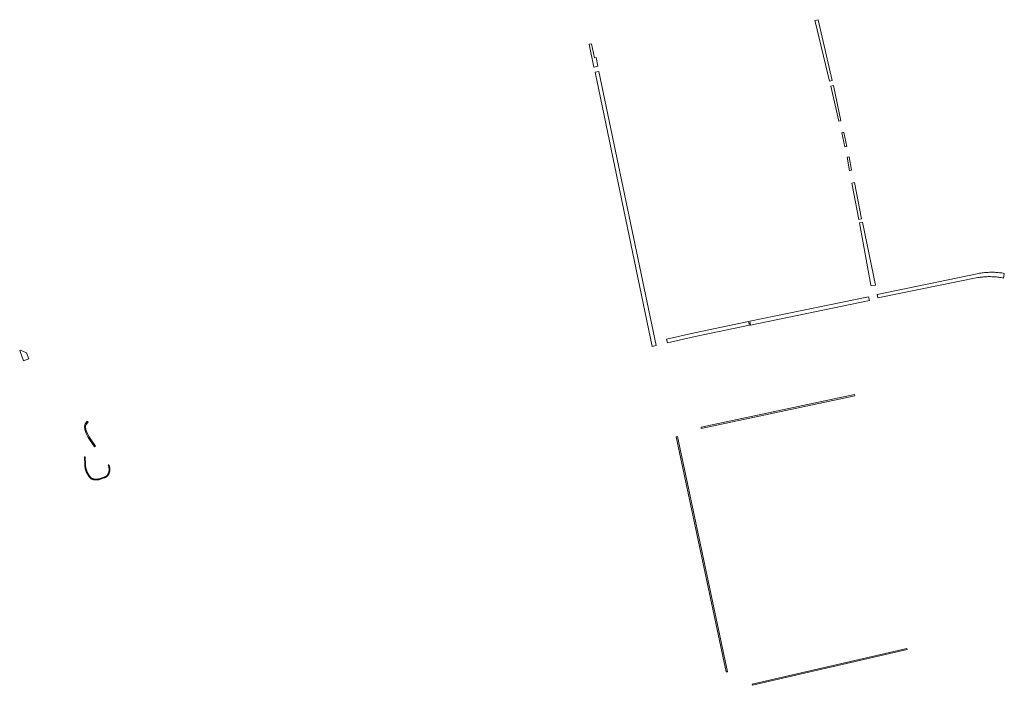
# Model space of a CAD drawing. Extents: x 211930 to 222589, y 569015 to 577578.
# Tile 50 of 95: x 220831 to 221253, y 573273 to 573559. Entities that reach past the tile are written whole.
import ezdxf

# ---------------------------------------------------------------- set-up
doc = ezdxf.new("R2010")
doc.units = 0
doc.layers.add('016 Alles planjaar 2023', color=72, linetype='Continuous', lineweight=20, true_color=0x1e90ff)

msp = doc.modelspace()

# ---------------------------------------------------------------- hatches: boundary and pattern name
at = {"layer": '016 Alles planjaar 2023', "true_color": 0x1e90ff}
h = msp.add_hatch(dxfattribs=at)
h.set_pattern_fill('DQ_CLEAR', color=72, style=0)
h.set_pattern_definition([])
h.paths.add_polyline_path([(221172.12, 573557.93), (221178.25, 573532.41), (221179.45, 573532.69), (221173.41, 573558.71), (221172.01, 573558.4), (221172.12, 573557.93)])
h = msp.add_hatch(dxfattribs=at)
h.set_pattern_fill('DQ_CLEAR', color=72, style=0)
h.set_pattern_definition([])
h.paths.add_polyline_path([(221076.14, 573548.42), (221075.18, 573548.21), (221077.24, 573538.37), (221078.9, 573538.73), (221078.11, 573542.51), (221077.43, 573542.36), (221076.14, 573548.42)])
h = msp.add_hatch(dxfattribs=at)
h.set_pattern_fill('DQ_CLEAR', color=72, style=0)
h.set_pattern_definition([])
h.paths.add_polyline_path([(221103.92, 573419.01), (221079.36, 573536.53), (221077.7, 573536.17), (221102.26, 573418.63), (221103.92, 573419.01)])
h = msp.add_hatch(dxfattribs=at)
h.set_pattern_fill('DQ_CLEAR', color=72, style=0)
h.set_pattern_definition([])
h.paths.add_polyline_path([(221178.79, 573530.17), (221182.27, 573515.15), (221182.95, 573515.3), (221183.21, 573515.36), (221179.97, 573530.46), (221178.79, 573530.17)])
h = msp.add_hatch(dxfattribs=at)
h.set_pattern_fill('DQ_CLEAR', color=72, style=0)
h.set_pattern_definition([])
h.paths.add_polyline_path([(221184.9, 573504.14), (221185.69, 573504.31), (221184.42, 573510.37), (221184, 573510.29), (221183.58, 573510.2), (221184.9, 573504.14)])
h = msp.add_hatch(dxfattribs=at)
h.set_pattern_fill('DQ_CLEAR', color=72, style=0)
h.set_pattern_definition([])
h.paths.add_polyline_path([(221185.87, 573499.73), (221186.82, 573493.98), (221187.41, 573494.09), (221187.76, 573494.16), (221186.68, 573499.89), (221185.87, 573499.73)])
h = msp.add_hatch(dxfattribs=at)
h.set_pattern_fill('DQ_CLEAR', color=72, style=0)
h.set_pattern_definition([])
h.paths.add_polyline_path([(221190.86, 573473.09), (221192.01, 573473.31), (221189.02, 573488.88), (221188.42, 573488.76), (221187.82, 573488.64), (221190.86, 573473.09)])
h = msp.add_hatch(dxfattribs=at)
h.set_pattern_fill('DQ_CLEAR', color=72, style=0)
h.set_pattern_definition([])
h.paths.add_polyline_path([(221191.12, 573471.66), (221196.04, 573444.92), (221196.1, 573444.56), (221198.03, 573444.92), (221192.49, 573471.92), (221191.12, 573471.66)])
h = msp.add_hatch(dxfattribs=at)
h.set_pattern_fill('DQ_CLEAR', color=72, style=0)
h.set_pattern_definition([])
h.paths.add_polyline_path([(221241.65, 573449.77), (221198.69, 573440.82), (221198.99, 573439.41), (221241.94, 573448.1), (221242.44, 573448.18), (221242.93, 573448.26), (221243.43, 573448.32), (221243.92, 573448.38), (221244.42, 573448.43), (221244.92, 573448.47), (221245.42, 573448.5), (221245.92, 573448.52), (221246.42, 573448.53), (221246.91, 573448.54), (221247.41, 573448.54), (221247.91, 573448.52), (221248.41, 573448.5), (221248.91, 573448.47), (221249.41, 573448.44), (221249.91, 573448.39), (221250.4, 573448.33), (221250.9, 573448.27), (221251.39, 573448.2), (221251.89, 573448.12), (221252.38, 573448.03), (221252.87, 573447.93), (221253.29, 573449.94), (221252.76, 573450.03), (221252.24, 573450.11), (221251.71, 573450.18), (221251.18, 573450.24), (221250.65, 573450.29), (221250.12, 573450.33), (221249.59, 573450.37), (221249.06, 573450.39), (221248.52, 573450.41), (221247.99, 573450.41), (221247.46, 573450.41), (221246.93, 573450.4), (221246.4, 573450.38), (221245.86, 573450.35), (221245.33, 573450.31), (221244.8, 573450.26), (221244.27, 573450.2), (221243.75, 573450.13), (221243.22, 573450.06), (221242.69, 573449.97), (221242.17, 573449.88), (221241.65, 573449.77)])
h = msp.add_hatch(dxfattribs=at)
h.set_pattern_fill('DQ_CLEAR', color=72, style=0)
h.set_pattern_definition([])
h.paths.add_polyline_path([(221144.11, 573429.44), (221144.46, 573427.77), (221195.4, 573438.28), (221195.05, 573439.94), (221166.36, 573434.05), (221144.11, 573429.44)])
h = msp.add_hatch(dxfattribs=at)
h.set_pattern_fill('DQ_CLEAR', color=72, style=0)
h.set_pattern_definition([])
h.paths.add_polyline_path([(221108.73, 573420.11), (221120.67, 573422.84), (221143.9, 573427.66), (221143.55, 573429.32), (221120.31, 573424.5), (221108.36, 573421.77), (221108.73, 573420.11)])
h = msp.add_hatch(dxfattribs=at)
h.set_pattern_fill('DQ_CLEAR', color=72, style=0)
h.set_pattern_definition([])
h.paths.add_polyline_path([(220833.8, 573415.8), (220831.12, 573416.99), (220830.83, 573416.89), (220832.51, 573412.41), (220834.76, 573413.23), (220833.8, 573415.8)])
h = msp.add_hatch(dxfattribs=at)
h.set_pattern_fill('DQ_CLEAR', color=72, style=0)
h.set_pattern_definition([])
h.paths.add_polyline_path([(221189.11, 573397.48), (221189, 573397.97), (221123.17, 573383.98), (221123.27, 573383.49), (221189.11, 573397.48)])
h = msp.add_hatch(dxfattribs=at)
h.set_pattern_fill('DQ_CLEAR', color=72, style=0)
h.set_pattern_definition([])
h.paths.add_polyline_path([(220863.4, 573375.84), (220860.71, 573379.86), (220859.82, 573381.48), (220859.23, 573383.06), (220859.12, 573384.39), (220859.34, 573385.13), (220859.9, 573385.87), (220860.19, 573386.27), (220859.79, 573386.57), (220859.49, 573386.16), (220858.89, 573385.36), (220858.62, 573384.44), (220858.74, 573382.95), (220859.37, 573381.27), (220860.28, 573379.6), (220862.98, 573375.56), (220863.4, 573375.84)])
h = msp.add_hatch(dxfattribs=at)
h.set_pattern_fill('DQ_CLEAR', color=72, style=0)
h.set_pattern_definition([])
h.paths.add_polyline_path([(221134.47, 573279.11), (221113, 573379.95), (221112.51, 573379.84), (221133.98, 573279.01), (221134.47, 573279.11)])
h = msp.add_hatch(dxfattribs=at)
h.set_pattern_fill('DQ_CLEAR', color=72, style=0)
h.set_pattern_definition([])
h.paths.add_polyline_path([(220869.45, 573365.14), (220869.46, 573365.23), (220869.47, 573365.32), (220869.48, 573365.4), (220869.48, 573365.49), (220869.49, 573365.58), (220869.49, 573365.67), (220869.5, 573365.75), (220869.5, 573365.84), (220869.49, 573365.93), (220869.49, 573366.02), (220869.49, 573366.1), (220869.48, 573366.19), (220869.48, 573366.28), (220869.47, 573366.37), (220869.46, 573366.45), (220869.45, 573366.54), (220869.43, 573366.63), (220869.42, 573366.71), (220869.4, 573366.8), (220869.39, 573366.88), (220869.37, 573366.97), (220869.35, 573367.05), (220869.32, 573367.14), (220869.3, 573367.22), (220869.28, 573367.31), (220869.25, 573367.39), (220869.22, 573367.47), (220869.2, 573367.56), (220869.16, 573367.64), (220869.13, 573367.72), (220869.1, 573367.8), (220869.07, 573367.88), (220868.84, 573367.79), (220868.88, 573367.71), (220868.91, 573367.63), (220868.93, 573367.55), (220868.96, 573367.46), (220868.99, 573367.38), (220869.01, 573367.29), (220869.04, 573367.21), (220869.06, 573367.12), (220869.08, 573367.04), (220869.1, 573366.95), (220869.11, 573366.87), (220869.13, 573366.78), (220869.14, 573366.69), (220869.16, 573366.61), (220869.17, 573366.52), (220869.18, 573366.43), (220869.18, 573366.34), (220869.19, 573366.26), (220869.2, 573366.17), (220869.2, 573366.08), (220869.2, 573365.99), (220869.2, 573365.91), (220869.2, 573365.82), (220869.2, 573365.73), (220869.2, 573365.64), (220869.19, 573365.56), (220869.19, 573365.47), (220869.18, 573365.38), (220869.17, 573365.29), (220869.16, 573365.21), (220869.14, 573365.14), (220869.13, 573365.07), (220869.12, 573365), (220869.1, 573364.93), (220869.09, 573364.86), (220869.07, 573364.8), (220869.05, 573364.73), (220869.03, 573364.66), (220869.01, 573364.6), (220868.99, 573364.53), (220868.97, 573364.47), (220868.95, 573364.4), (220868.92, 573364.33), (220868.89, 573364.27), (220868.87, 573364.21), (220868.84, 573364.14), (220868.81, 573364.08), (220868.78, 573364.02), (220868.75, 573363.95), (220868.72, 573363.89), (220868.68, 573363.83), (220868.65, 573363.77), (220868.61, 573363.71), (220868.58, 573363.65), (220868.54, 573363.59), (220868.5, 573363.54), (220868.46, 573363.48), (220868.42, 573363.42), (220868.39, 573363.39), (220868.35, 573363.35), (220868.32, 573363.31), (220868.28, 573363.28), (220868.24, 573363.24), (220868.21, 573363.2), (220868.17, 573363.17), (220868.13, 573363.14), (220868.09, 573363.1), (220868.05, 573363.07), (220868.01, 573363.04), (220867.97, 573363.01), (220867.93, 573362.98), (220867.89, 573362.95), (220867.85, 573362.92), (220867.81, 573362.89), (220867.77, 573362.87), (220867.72, 573362.84), (220867.68, 573362.81), (220867.63, 573362.79), (220867.59, 573362.76), (220867.54, 573362.74), (220867.5, 573362.72), (220867.45, 573362.7), (220867.41, 573362.68), (220867.36, 573362.65), (220867.31, 573362.64), (220867.27, 573362.62), (220867.22, 573362.6), (220867.17, 573362.58), (220867.12, 573362.56), (220867.08, 573362.55), (220867.03, 573362.53), (220866.98, 573362.52), (220864.97, 573361.86), (220864.89, 573361.84), (220864.82, 573361.82), (220864.75, 573361.8), (220864.68, 573361.78), (220864.6, 573361.76), (220864.53, 573361.74), (220864.45, 573361.73), (220864.38, 573361.72), (220864.31, 573361.7), (220864.23, 573361.69), (220864.16, 573361.68), (220864.08, 573361.68), (220864.01, 573361.67), (220863.93, 573361.66), (220863.86, 573361.66), (220863.78, 573361.65), (220863.71, 573361.65), (220863.63, 573361.65), (220863.55, 573361.65), (220863.48, 573361.65), (220863.4, 573361.66), (220863.33, 573361.66), (220863.25, 573361.67), (220863.18, 573361.67), (220863.1, 573361.68), (220863.03, 573361.69), (220862.95, 573361.7), (220862.88, 573361.71), (220862.8, 573361.73), (220862.73, 573361.74), (220862.66, 573361.76), (220862.58, 573361.77), (220862.51, 573361.79), (220862.44, 573361.81), (220862.36, 573361.83), (220862.29, 573361.85), (220862.22, 573361.87), (220862.15, 573361.9), (220862.08, 573361.92), (220862.01, 573361.95), (220861.94, 573361.98), (220861.87, 573362.01), (220861.8, 573362.04), (220861.73, 573362.07), (220861.66, 573362.1), (220861.56, 573362.2), (220861.45, 573362.31), (220861.35, 573362.42), (220861.25, 573362.52), (220861.16, 573362.63), (220861.06, 573362.75), (220860.97, 573362.86), (220860.88, 573362.97), (220860.79, 573363.09), (220860.7, 573363.21), (220860.61, 573363.33), (220860.53, 573363.45), (220860.45, 573363.57), (220860.37, 573363.7), (220860.29, 573363.82), (220860.22, 573363.95), (220860.14, 573364.07), (220860.07, 573364.2), (220860, 573364.33), (220859.94, 573364.46), (220859.87, 573364.6), (220859.81, 573364.73), (220859.75, 573364.86), (220859.69, 573365), (220859.64, 573365.13), (220859.58, 573365.27), (220859.53, 573365.41), (220859.48, 573365.55), (220859.44, 573365.69), (220859.39, 573365.83), (220859.35, 573365.97), (220859.31, 573366.11), (220859.28, 573366.25), (220859.24, 573366.4), (220859.21, 573366.54), (220859.18, 573366.68), (220859.15, 573366.83), (220859.13, 573366.97), (220859.11, 573367.12), (220859.09, 573367.26), (220859.07, 573367.41), (220859.06, 573367.55), (220859.04, 573367.7), (220859.03, 573367.85), (220858.96, 573371.33), (220858.66, 573371.31), (220858.73, 573367.83), (220858.74, 573367.68), (220858.76, 573367.52), (220858.77, 573367.37), (220858.79, 573367.22), (220858.81, 573367.07), (220858.83, 573366.92), (220858.86, 573366.77), (220858.89, 573366.62), (220858.92, 573366.47), (220858.95, 573366.32), (220858.99, 573366.17), (220859.03, 573366.02), (220859.07, 573365.87), (220859.11, 573365.73), (220859.16, 573365.58), (220859.21, 573365.43), (220859.26, 573365.29), (220859.31, 573365.15), (220859.36, 573365), (220859.42, 573364.86), (220859.48, 573364.72), (220859.55, 573364.58), (220859.61, 573364.44), (220859.68, 573364.31), (220859.75, 573364.17), (220859.82, 573364.03), (220859.9, 573363.9), (220859.97, 573363.77), (220860.05, 573363.64), (220860.13, 573363.51), (220860.22, 573363.38), (220860.3, 573363.25), (220860.39, 573363.13), (220860.48, 573363), (220860.57, 573362.88), (220860.66, 573362.76), (220860.76, 573362.64), (220860.86, 573362.52), (220860.96, 573362.41), (220861.06, 573362.29), (220861.16, 573362.18), (220861.27, 573362.07), (220861.38, 573361.96), (220861.49, 573361.85), (220861.56, 573361.82), (220861.63, 573361.78), (220861.71, 573361.75), (220861.78, 573361.72), (220861.86, 573361.69), (220861.93, 573361.66), (220862.01, 573361.63), (220862.09, 573361.6), (220862.17, 573361.58), (220862.24, 573361.55), (220862.32, 573361.53), (220862.4, 573361.51), (220862.48, 573361.49), (220862.56, 573361.47), (220862.64, 573361.45), (220862.72, 573361.44), (220862.8, 573361.42), (220862.88, 573361.41), (220862.96, 573361.4), (220863.04, 573361.39), (220863.12, 573361.38), (220863.2, 573361.37), (220863.29, 573361.36), (220863.37, 573361.36), (220863.45, 573361.35), (220863.53, 573361.35), (220863.61, 573361.35), (220863.69, 573361.35), (220863.78, 573361.35), (220863.86, 573361.36), (220863.94, 573361.36), (220864.02, 573361.37), (220864.1, 573361.38), (220864.18, 573361.38), (220864.26, 573361.39), (220864.34, 573361.41), (220864.42, 573361.42), (220864.51, 573361.43), (220864.59, 573361.45), (220864.66, 573361.47), (220864.74, 573361.48), (220864.82, 573361.5), (220864.9, 573361.53), (220864.98, 573361.55), (220865.06, 573361.57), (220867.06, 573362.23), (220867.11, 573362.25), (220867.17, 573362.26), (220867.22, 573362.28), (220867.27, 573362.3), (220867.32, 573362.32), (220867.38, 573362.34), (220867.43, 573362.36), (220867.48, 573362.38), (220867.53, 573362.4), (220867.58, 573362.43), (220867.64, 573362.45), (220867.69, 573362.48), (220867.74, 573362.5), (220867.78, 573362.53), (220867.83, 573362.56), (220867.88, 573362.59), (220867.93, 573362.62), (220867.98, 573362.65), (220868.02, 573362.68), (220868.07, 573362.71), (220868.12, 573362.74), (220868.16, 573362.78), (220868.21, 573362.81), (220868.25, 573362.84), (220868.29, 573362.88), (220868.34, 573362.92), (220868.38, 573362.95), (220868.42, 573362.99), (220868.46, 573363.03), (220868.5, 573363.07), (220868.54, 573363.11), (220868.58, 573363.15), (220868.62, 573363.19), (220868.65, 573363.23), (220868.7, 573363.3), (220868.74, 573363.36), (220868.78, 573363.42), (220868.82, 573363.48), (220868.86, 573363.54), (220868.9, 573363.61), (220868.94, 573363.67), (220868.97, 573363.74), (220869.01, 573363.8), (220869.04, 573363.87), (220869.08, 573363.94), (220869.11, 573364.01), (220869.14, 573364.07), (220869.17, 573364.14), (220869.19, 573364.21), (220869.22, 573364.28), (220869.25, 573364.35), (220869.27, 573364.42), (220869.29, 573364.49), (220869.32, 573364.56), (220869.34, 573364.63), (220869.36, 573364.71), (220869.38, 573364.78), (220869.39, 573364.85), (220869.41, 573364.92), (220869.42, 573365), (220869.44, 573365.07), (220869.45, 573365.14)])
h = msp.add_hatch(dxfattribs=at)
h.set_pattern_fill('DQ_CLEAR', color=72, style=0)
h.set_pattern_definition([])
h.paths.add_polyline_path([(221145.08, 573273.8), (221145.19, 573273.31), (221211.57, 573288.64), (221211.45, 573289.12), (221145.08, 573273.8)])

# ---------------------------------------------------------------- linework, layer by layer
at = {"layer": '016 Alles planjaar 2023', "color": 14, "true_color": 0x004000}
for points in [[(221172.12, 573557.93), (221178.25, 573532.41), (221179.45, 573532.69), (221173.41, 573558.71), (221172.01, 573558.4), (221172.12, 573557.93)], [(221076.14, 573548.42), (221075.18, 573548.21), (221077.24, 573538.37), (221078.9, 573538.73), (221078.11, 573542.51), (221077.43, 573542.36), (221076.14, 573548.42)], [(221103.92, 573419.01), (221079.36, 573536.53), (221077.7, 573536.17), (221102.26, 573418.63), (221103.92, 573419.01)], [(221178.79, 573530.17), (221182.27, 573515.15), (221182.95, 573515.3), (221183.21, 573515.36), (221179.97, 573530.46), (221178.79, 573530.17)], [(221184.9, 573504.14), (221185.69, 573504.31), (221184.42, 573510.37), (221184, 573510.29), (221183.58, 573510.2), (221184.9, 573504.14)], [(221185.87, 573499.73), (221186.82, 573493.98), (221187.41, 573494.09), (221187.76, 573494.16), (221186.68, 573499.89), (221185.87, 573499.73)], [(221190.86, 573473.09), (221192.01, 573473.31), (221189.02, 573488.88), (221188.42, 573488.76), (221187.82, 573488.64), (221190.86, 573473.09)], [(221191.12, 573471.66), (221196.04, 573444.92), (221196.1, 573444.56), (221198.03, 573444.92), (221192.49, 573471.92), (221191.12, 573471.66)], [(221241.65, 573449.77), (221198.69, 573440.82), (221198.99, 573439.41), (221241.94, 573448.1), (221242.44, 573448.18), (221242.93, 573448.26), (221243.43, 573448.32), (221243.92, 573448.38), (221244.42, 573448.43), (221244.92, 573448.47), (221245.42, 573448.5), (221245.92, 573448.52), (221246.42, 573448.53), (221246.91, 573448.54), (221247.41, 573448.54), (221247.91, 573448.52), (221248.41, 573448.5), (221248.91, 573448.47), (221249.41, 573448.44), (221249.91, 573448.39), (221250.4, 573448.33), (221250.9, 573448.27), (221251.39, 573448.2), (221251.89, 573448.12), (221252.38, 573448.03), (221252.87, 573447.93), (221253.29, 573449.94), (221252.76, 573450.03), (221252.24, 573450.11), (221251.71, 573450.18), (221251.18, 573450.24), (221250.65, 573450.29), (221250.12, 573450.33), (221249.59, 573450.37), (221249.06, 573450.39), (221248.52, 573450.41), (221247.99, 573450.41), (221247.46, 573450.41), (221246.93, 573450.4), (221246.4, 573450.38), (221245.86, 573450.35), (221245.33, 573450.31), (221244.8, 573450.26), (221244.27, 573450.2), (221243.75, 573450.13), (221243.22, 573450.06), (221242.69, 573449.97), (221242.17, 573449.88), (221241.65, 573449.77)], [(221144.11, 573429.44), (221144.46, 573427.77), (221195.4, 573438.28), (221195.05, 573439.94), (221166.36, 573434.05), (221144.11, 573429.44)], [(221108.73, 573420.11), (221120.67, 573422.84), (221143.9, 573427.66), (221143.55, 573429.32), (221120.31, 573424.5), (221108.36, 573421.77), (221108.73, 573420.11)], [(220833.8, 573415.8), (220831.12, 573416.99), (220830.83, 573416.89), (220832.51, 573412.41), (220834.76, 573413.23), (220833.8, 573415.8)], [(221189.11, 573397.48), (221189, 573397.97), (221123.17, 573383.98), (221123.27, 573383.49), (221189.11, 573397.48)], [(220863.4, 573375.84), (220860.71, 573379.86), (220859.82, 573381.48), (220859.23, 573383.06), (220859.12, 573384.39), (220859.34, 573385.13), (220859.9, 573385.87), (220860.19, 573386.27), (220859.79, 573386.57), (220859.49, 573386.16), (220858.89, 573385.36), (220858.62, 573384.44), (220858.74, 573382.95), (220859.37, 573381.27), (220860.28, 573379.6), (220862.98, 573375.56), (220863.4, 573375.84)], [(221134.47, 573279.11), (221113, 573379.95), (221112.51, 573379.84), (221133.98, 573279.01), (221134.47, 573279.11)], [(220869.45, 573365.14), (220869.46, 573365.23), (220869.47, 573365.32), (220869.48, 573365.4), (220869.48, 573365.49), (220869.49, 573365.58), (220869.49, 573365.67), (220869.5, 573365.75), (220869.5, 573365.84), (220869.49, 573365.93), (220869.49, 573366.02), (220869.49, 573366.1), (220869.48, 573366.19), (220869.48, 573366.28), (220869.47, 573366.37), (220869.46, 573366.45), (220869.45, 573366.54), (220869.43, 573366.63), (220869.42, 573366.71), (220869.4, 573366.8), (220869.39, 573366.88), (220869.37, 573366.97), (220869.35, 573367.05), (220869.32, 573367.14), (220869.3, 573367.22), (220869.28, 573367.31), (220869.25, 573367.39), (220869.22, 573367.47), (220869.2, 573367.56), (220869.16, 573367.64), (220869.13, 573367.72), (220869.1, 573367.8), (220869.07, 573367.88), (220868.84, 573367.79), (220868.88, 573367.71), (220868.91, 573367.63), (220868.93, 573367.55), (220868.96, 573367.46), (220868.99, 573367.38), (220869.01, 573367.29), (220869.04, 573367.21), (220869.06, 573367.12), (220869.08, 573367.04), (220869.1, 573366.95), (220869.11, 573366.87), (220869.13, 573366.78), (220869.14, 573366.69), (220869.16, 573366.61), (220869.17, 573366.52), (220869.18, 573366.43), (220869.18, 573366.34), (220869.19, 573366.26), (220869.2, 573366.17), (220869.2, 573366.08), (220869.2, 573365.99), (220869.2, 573365.91), (220869.2, 573365.82), (220869.2, 573365.73), (220869.2, 573365.64), (220869.19, 573365.56), (220869.19, 573365.47), (220869.18, 573365.38), (220869.17, 573365.29), (220869.16, 573365.21), (220869.14, 573365.14), (220869.13, 573365.07), (220869.12, 573365), (220869.1, 573364.93), (220869.09, 573364.86), (220869.07, 573364.8), (220869.05, 573364.73), (220869.03, 573364.66), (220869.01, 573364.6), (220868.99, 573364.53), (220868.97, 573364.47), (220868.95, 573364.4), (220868.92, 573364.33), (220868.89, 573364.27), (220868.87, 573364.21), (220868.84, 573364.14), (220868.81, 573364.08), (220868.78, 573364.02), (220868.75, 573363.95), (220868.72, 573363.89), (220868.68, 573363.83), (220868.65, 573363.77), (220868.61, 573363.71), (220868.58, 573363.65), (220868.54, 573363.59), (220868.5, 573363.54), (220868.46, 573363.48), (220868.42, 573363.42), (220868.39, 573363.39), (220868.35, 573363.35), (220868.32, 573363.31), (220868.28, 573363.28), (220868.24, 573363.24), (220868.21, 573363.2), (220868.17, 573363.17), (220868.13, 573363.14), (220868.09, 573363.1), (220868.05, 573363.07), (220868.01, 573363.04), (220867.97, 573363.01), (220867.93, 573362.98), (220867.89, 573362.95), (220867.85, 573362.92), (220867.81, 573362.89), (220867.77, 573362.87), (220867.72, 573362.84), (220867.68, 573362.81), (220867.63, 573362.79), (220867.59, 573362.76), (220867.54, 573362.74), (220867.5, 573362.72), (220867.45, 573362.7), (220867.41, 573362.68), (220867.36, 573362.65), (220867.31, 573362.64), (220867.27, 573362.62), (220867.22, 573362.6), (220867.17, 573362.58), (220867.12, 573362.56), (220867.08, 573362.55), (220867.03, 573362.53), (220866.98, 573362.52), (220864.97, 573361.86), (220864.89, 573361.84), (220864.82, 573361.82), (220864.75, 573361.8), (220864.68, 573361.78), (220864.6, 573361.76), (220864.53, 573361.74), (220864.45, 573361.73), (220864.38, 573361.72), (220864.31, 573361.7), (220864.23, 573361.69), (220864.16, 573361.68), (220864.08, 573361.68), (220864.01, 573361.67), (220863.93, 573361.66), (220863.86, 573361.66), (220863.78, 573361.65), (220863.71, 573361.65), (220863.63, 573361.65), (220863.55, 573361.65), (220863.48, 573361.65), (220863.4, 573361.66), (220863.33, 573361.66), (220863.25, 573361.67), (220863.18, 573361.67), (220863.1, 573361.68), (220863.03, 573361.69), (220862.95, 573361.7), (220862.88, 573361.71), (220862.8, 573361.73), (220862.73, 573361.74), (220862.66, 573361.76), (220862.58, 573361.77), (220862.51, 573361.79), (220862.44, 573361.81), (220862.36, 573361.83), (220862.29, 573361.85), (220862.22, 573361.87), (220862.15, 573361.9), (220862.08, 573361.92), (220862.01, 573361.95), (220861.94, 573361.98), (220861.87, 573362.01), (220861.8, 573362.04), (220861.73, 573362.07), (220861.66, 573362.1), (220861.56, 573362.2), (220861.45, 573362.31), (220861.35, 573362.42), (220861.25, 573362.52), (220861.16, 573362.63), (220861.06, 573362.75), (220860.97, 573362.86), (220860.88, 573362.97), (220860.79, 573363.09), (220860.7, 573363.21), (220860.61, 573363.33), (220860.53, 573363.45), (220860.45, 573363.57), (220860.37, 573363.7), (220860.29, 573363.82), (220860.22, 573363.95), (220860.14, 573364.07), (220860.07, 573364.2), (220860, 573364.33), (220859.94, 573364.46), (220859.87, 573364.6), (220859.81, 573364.73), (220859.75, 573364.86), (220859.69, 573365), (220859.64, 573365.13), (220859.58, 573365.27), (220859.53, 573365.41), (220859.48, 573365.55), (220859.44, 573365.69), (220859.39, 573365.83), (220859.35, 573365.97), (220859.31, 573366.11), (220859.28, 573366.25), (220859.24, 573366.4), (220859.21, 573366.54), (220859.18, 573366.68), (220859.15, 573366.83), (220859.13, 573366.97), (220859.11, 573367.12), (220859.09, 573367.26), (220859.07, 573367.41), (220859.06, 573367.55), (220859.04, 573367.7), (220859.03, 573367.85), (220858.96, 573371.33), (220858.66, 573371.31), (220858.73, 573367.83), (220858.74, 573367.68), (220858.76, 573367.52), (220858.77, 573367.37), (220858.79, 573367.22), (220858.81, 573367.07), (220858.83, 573366.92), (220858.86, 573366.77), (220858.89, 573366.62), (220858.92, 573366.47), (220858.95, 573366.32), (220858.99, 573366.17), (220859.03, 573366.02), (220859.07, 573365.87), (220859.11, 573365.73), (220859.16, 573365.58), (220859.21, 573365.43), (220859.26, 573365.29), (220859.31, 573365.15), (220859.36, 573365), (220859.42, 573364.86), (220859.48, 573364.72), (220859.55, 573364.58), (220859.61, 573364.44), (220859.68, 573364.31), (220859.75, 573364.17), (220859.82, 573364.03), (220859.9, 573363.9), (220859.97, 573363.77), (220860.05, 573363.64), (220860.13, 573363.51), (220860.22, 573363.38), (220860.3, 573363.25), (220860.39, 573363.13), (220860.48, 573363), (220860.57, 573362.88), (220860.66, 573362.76), (220860.76, 573362.64), (220860.86, 573362.52), (220860.96, 573362.41), (220861.06, 573362.29), (220861.16, 573362.18), (220861.27, 573362.07), (220861.38, 573361.96), (220861.49, 573361.85), (220861.56, 573361.82), (220861.63, 573361.78), (220861.71, 573361.75), (220861.78, 573361.72), (220861.86, 573361.69), (220861.93, 573361.66), (220862.01, 573361.63), (220862.09, 573361.6), (220862.17, 573361.58), (220862.24, 573361.55), (220862.32, 573361.53), (220862.4, 573361.51), (220862.48, 573361.49), (220862.56, 573361.47), (220862.64, 573361.45), (220862.72, 573361.44), (220862.8, 573361.42), (220862.88, 573361.41), (220862.96, 573361.4), (220863.04, 573361.39), (220863.12, 573361.38), (220863.2, 573361.37), (220863.29, 573361.36), (220863.37, 573361.36), (220863.45, 573361.35), (220863.53, 573361.35), (220863.61, 573361.35), (220863.69, 573361.35), (220863.78, 573361.35), (220863.86, 573361.36), (220863.94, 573361.36), (220864.02, 573361.37), (220864.1, 573361.38), (220864.18, 573361.38), (220864.26, 573361.39), (220864.34, 573361.41), (220864.42, 573361.42), (220864.51, 573361.43), (220864.59, 573361.45), (220864.66, 573361.47), (220864.74, 573361.48), (220864.82, 573361.5), (220864.9, 573361.53), (220864.98, 573361.55), (220865.06, 573361.57), (220867.06, 573362.23), (220867.11, 573362.25), (220867.17, 573362.26), (220867.22, 573362.28), (220867.27, 573362.3), (220867.32, 573362.32), (220867.38, 573362.34), (220867.43, 573362.36), (220867.48, 573362.38), (220867.53, 573362.4), (220867.58, 573362.43), (220867.64, 573362.45), (220867.69, 573362.48), (220867.74, 573362.5), (220867.78, 573362.53), (220867.83, 573362.56), (220867.88, 573362.59), (220867.93, 573362.62), (220867.98, 573362.65), (220868.02, 573362.68), (220868.07, 573362.71), (220868.12, 573362.74), (220868.16, 573362.78), (220868.21, 573362.81), (220868.25, 573362.84), (220868.29, 573362.88), (220868.34, 573362.92), (220868.38, 573362.95), (220868.42, 573362.99), (220868.46, 573363.03), (220868.5, 573363.07), (220868.54, 573363.11), (220868.58, 573363.15), (220868.62, 573363.19), (220868.65, 573363.23), (220868.7, 573363.3), (220868.74, 573363.36), (220868.78, 573363.42), (220868.82, 573363.48), (220868.86, 573363.54), (220868.9, 573363.61), (220868.94, 573363.67), (220868.97, 573363.74), (220869.01, 573363.8), (220869.04, 573363.87), (220869.08, 573363.94), (220869.11, 573364.01), (220869.14, 573364.07), (220869.17, 573364.14), (220869.19, 573364.21), (220869.22, 573364.28), (220869.25, 573364.35), (220869.27, 573364.42), (220869.29, 573364.49), (220869.32, 573364.56), (220869.34, 573364.63), (220869.36, 573364.71), (220869.38, 573364.78), (220869.39, 573364.85), (220869.41, 573364.92), (220869.42, 573365), (220869.44, 573365.07), (220869.45, 573365.14)], [(221145.08, 573273.8), (221145.19, 573273.31), (221211.57, 573288.64), (221211.45, 573289.12), (221145.08, 573273.8)]]:
    msp.add_lwpolyline(points, close=True, dxfattribs=at)

doc.saveas('drawing.dxf')
